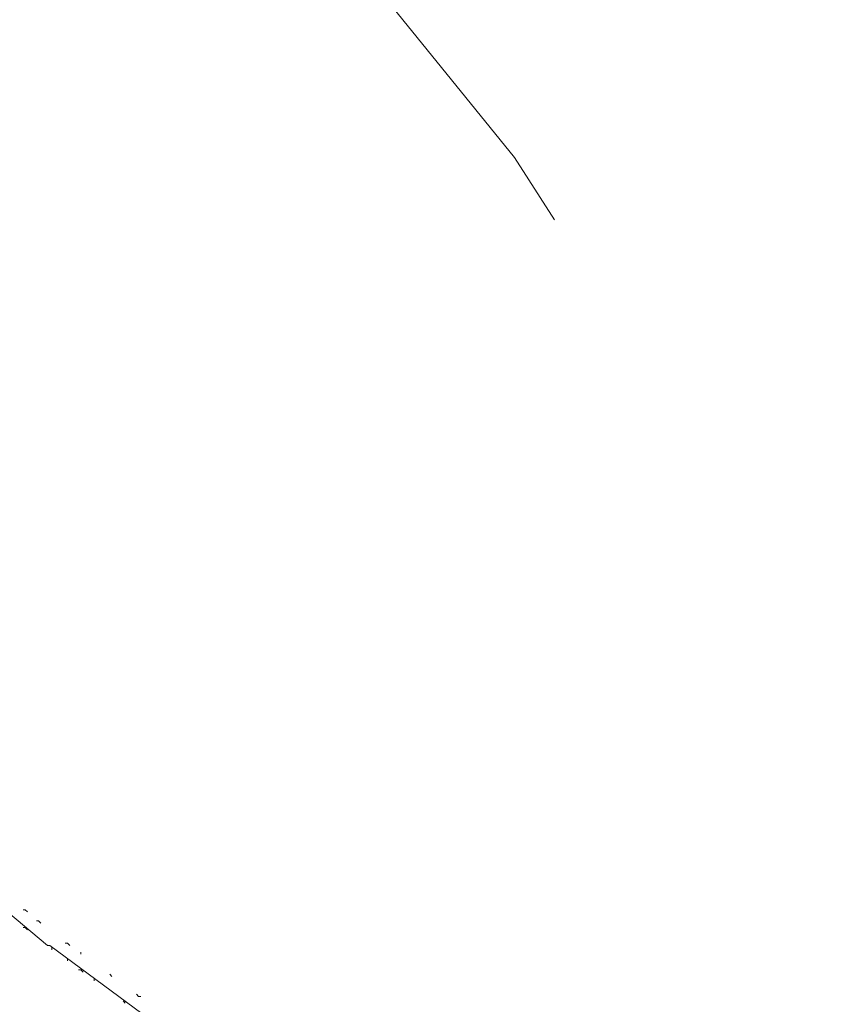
# Model space of a CAD drawing. Header units: metres. Extents: x 196942 to 197942, y 354692 to 355693.
# Tile 51 of 58: x 197495 to 197568, y 355182 to 355270. Entities that reach past the tile are written whole.
import ezdxf
from ezdxf.lldxf.tags import DXFTag

# ---------------------------------------------------------------- set-up
doc = ezdxf.new("R2010")
doc.units = ezdxf.units.M
for name, color, linetype, lineweight in [('B-OI-KL-DATA_Orientatieverzoek_Eurofiber_0000560460-G', 90, 'KL-DATA-N', 18), ('B-OI-KL-ET_MS_Orientatieverzoek_prorail_0000596202-G', 130, 'KL-MS-N', 18), ('B-OI-KL-OVERIG_Orientatieverzoek_prorail_0000596202-G', 130, 'Continuous', 18)]:
    doc.layers.add(name, color=color, linetype=linetype, lineweight=lineweight)
doc.styles.get("Standard").update_dxf_attribs({"font": 'arial.ttf'})
tags = doc.linetypes.add('KL-DATA-N', pattern='A,4,-1,[101,NLCS.SHX,S=0.5,R=0,X=0,Y=0],-1,4,-1,["D",Standard,S=1,R=0,X=-0.25,Y=-0.5],-1.5', length=12.5).pattern_tags.tags
tags[18] = DXFTag(74, 10)
tags = doc.linetypes.add('KL-MS-N', pattern='A,4,-1,[103,NLCS.SHX,S=0.75,R=0,X=0,Y=0],-1,4,-1,["M",Standard,S=1,R=0,X=0,Y=-0.5],-2', length=13).pattern_tags.tags
tags[18] = DXFTag(74, 10)

msp = doc.modelspace()

# ---------------------------------------------------------------- linework, layer by layer
at = {"layer": 'B-OI-KL-DATA_Orientatieverzoek_Eurofiber_0000560460-G', "ltscale": 0.5, "flags": 128}
msp.add_lwpolyline([(197497.71112, 355320.92776), (197497.91116, 355320.92776), (197513.71432, 355300.92376), (197512.114, 355299.1234), (197520.91576, 355288.32124), (197524.1164, 355284.1204), (197520.51568, 355281.1198), (197539.31944, 355257.91516), (197542.92016, 355252.31404)], dxfattribs=at)
at = {"layer": 'B-OI-KL-ET_MS_Orientatieverzoek_prorail_0000596202-G', "ltscale": 0.5, "flags": 128}
msp.add_lwpolyline([(197397.89116, 355277.119), (197399.29144, 355274.71852), (197400.69172, 355275.1186), (197406.0928, 355279.51948), (197406.89296, 355279.51948), (197417.89516, 355265.31664), (197418.0952, 355265.31664), (197423.69632, 355259.1154), (197442.90016, 355237.111), (197443.1002, 355237.111), (197452.102, 355227.50908), (197452.30204, 355227.50908), (197467.90516, 355212.50608), (197468.1052, 355212.50608), (197478.50728, 355202.70412), (197478.70732, 355202.70412), (197497.31104, 355187.101), (197497.51108, 355187.101), (197511.31384, 355176.89896), (197511.51388, 355176.89896), (197533.71832, 355161.89596), (197533.91836, 355161.89596), (197543.92036, 355155.69472), (197540.91976, 355150.69372), (197541.1198, 355149.89356), (197675.74672, 355090.68172), (197676.1468, 355090.68172), (197708.1532, 355076.87896)], dxfattribs=at)
at = {"layer": 'B-OI-KL-OVERIG_Orientatieverzoek_prorail_0000596202-G', "ltscale": 0.5, "flags": 128}
for points in [[(197495.51068, 355190.1016), (197495.31064, 355190.30164), (197495.1106, 355190.30164)], [(197496.71092, 355189.1014), (197496.51088, 355189.30144), (197496.31084, 355189.30144)], [(197495.51068, 355188.50128), (197495.31064, 355188.70132), (197495.1106, 355188.70132)], [(197499.31144, 355187.101), (197499.1114, 355187.30104), (197498.91136, 355187.30104)], [(197497.71112, 355186.70092), (197497.71112, 355186.90096)], [(197500.31164, 355186.30084), (197500.31164, 355186.50088)], [(197499.1114, 355185.70072), (197499.1114, 355185.90076)], [(197500.51168, 355184.70052), (197500.31164, 355184.90056), (197500.1116, 355184.90056)], [(197503.1122, 355184.30044), (197502.91216, 355184.50048)], [(197501.51188, 355183.90036), (197501.51188, 355184.1004)], [(197505.51268, 355182.50008), (197505.31264, 355182.70012)], [(197504.31244, 355181.89996), (197504.1124, 355182.1)], [(197505.51268, 355182.50008), (197505.71272, 355182.50008)]]:
    msp.add_lwpolyline(points, dxfattribs=at)

doc.saveas('drawing.dxf')
